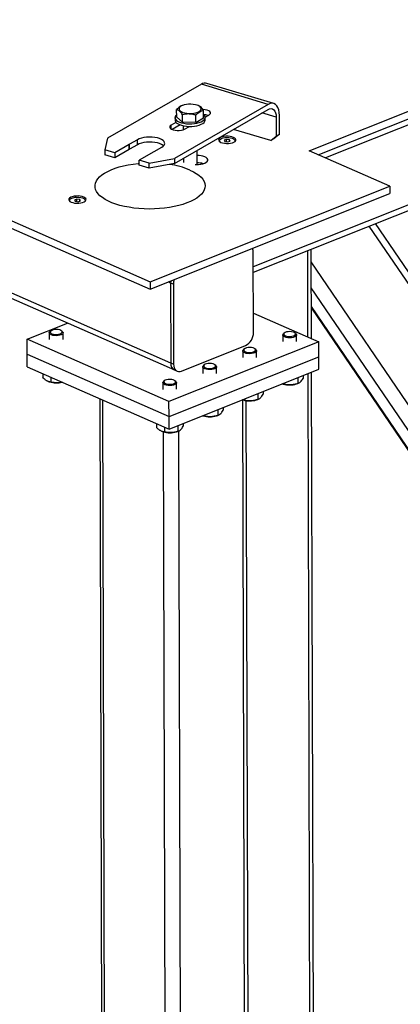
# Model space of a CAD drawing. Header units: millimetres. Extents: x 5 to 589, y 5 to 415.
# Tile 47 of 95: x 462 to 475, y 175 to 211. Entities that reach past the tile are written whole.
import ezdxf

# ---------------------------------------------------------------- set-up
doc = ezdxf.new("R2010")
doc.units = ezdxf.units.MM
doc.layers.add('NOTES', color=6, linetype='Continuous')
doc.layers.add('TRAIT-FORT', color=4, linetype='Continuous', lineweight=25)
doc.dimstyles.new('SLDDIMSTYLE7', dxfattribs={"dimtxt": 0.18, "dimasz": 1, "dimexe": 0, "dimexo": 0.0625, "dimgap": 0, "dimtad": 0, "dimtih": 1, "dimtoh": 1, "dimdec": 0, "dimrnd": 1e-09, "dimzin": 0, "dimdsep": 46, "dimtxsty": 'Standard', "dimblk1": 'DOT', "dimblk2": 'DOT', "dimsah": 1, "dimcen": 0.09, "dimadec": 0, "dimazin": 0, "dimtfac": 1, "dimtdec": 0, "dimtofl": 0, "dimtmove": 0, "dimatfit": 3, "dimldrblk": 'DOT', "dimfxl": 0, "dimfrac": 2, "dimtolj": 1, "dimtzin": 0, "dimarcsym": 0})

# ---------------------------------------------------------------- blocks, each defined once
blk = doc.blocks.new('_Dot')
at = {"color": 0, "linetype": 'ByBlock', "lineweight": -2}
blk.add_line((-0.5, 0), (-1, 0), dxfattribs=at)
at = {"color": 0, "linetype": 'ByBlock', "const_width": 0.5}
blk.add_lwpolyline([(-0.25, 0, 1), (0.25, 0, 1)], format="xyb", close=True, dxfattribs=at)

msp = doc.modelspace()

# ---------------------------------------------------------------- linework, layer by layer
at = {"layer": 'TRAIT-FORT', "color": 4, "linetype": 'Continuous', "lineweight": 25}
for p, q in [((472.1649, 206.4287), (502.108, 218.364)), ((472.4905, 206.2857), (502.1087, 218.0915)), ((502.371, 217.9763), (472.7527, 206.1705)), ((502.6717, 215.1864), (470.1322, 202.2161)), ((470.1328, 202.0162), (502.4098, 214.8818)), ((438.8652, 213.7544), (466.3773, 201.673)), ((438.866, 213.4819), (466.3781, 201.4005)), ((467.1321, 198.7155), (440.3078, 210.4949)), ((440.5592, 210.1908), (467.2616, 198.465)), ((468.243, 208.8455), (464.837, 206.8824)), ((470.6677, 208.1121), (468.243, 208.8455)), ((470.8721, 208.1463), (468.4474, 208.8797)), ((470.6677, 208.1121), (467.2616, 206.1491)), ((467.2621, 205.9674), (470.6682, 207.9305)), ((467.3464, 207.651), (467.3456, 207.9233)), ((467.5909, 208.0882), (467.5639, 208.0796)), ((468.1232, 208.0754), (468.078, 208.0896)), ((468.325, 207.6216), (468.3242, 207.8939)), ((467.2857, 207.6348), (467.2859, 207.5439)), ((467.5583, 207.4664), (467.3464, 207.651)), ((467.5583, 207.4664), (467.5575, 207.7386)), ((468.0476, 207.4516), (468.0468, 207.7239)), ((468.0476, 207.4516), (468.325, 207.6216)), ((468.385, 207.6489), (468.52, 207.7267)), ((468.3859, 207.547), (468.3857, 207.6378)), ((470.9639, 207.646), (470.4462, 207.8026)), ((470.9639, 207.646), (470.9658, 206.9647)), ((471.0835, 207.0326), (471.0816, 207.7139)), ((467.322, 207.4624), (467.1518, 207.3643)), ((467.1522, 207.2162), (467.1518, 207.3643)), ((467.4777, 207.3701), (467.1841, 207.2009)), ((468.0476, 207.4516), (467.5583, 207.4664)), ((467.5865, 207.3399), (467.5869, 207.1952)), ((467.6367, 207.2176), (467.8069, 207.3157)), ((470.7643, 206.7988), (469.4135, 207.2073)), ((464.837, 206.8824), (464.7311, 206.4663)), ((465.9194, 206.8314), (465.6347, 206.6673)), ((465.9199, 206.6497), (465.9194, 206.8314)), ((469.1578, 206.8427), (469.074, 206.8093)), ((469.074, 206.8093), (469.1008, 206.7623)), ((469.2685, 206.8292), (469.1578, 206.8427)), ((469.158, 206.7554), (469.1578, 206.8427)), ((469.2953, 206.7823), (469.2685, 206.8292)), ((469.2686, 206.7716), (469.2685, 206.8292)), ((470.7643, 206.7988), (470.9658, 206.9647)), ((470.8821, 206.8667), (470.7643, 206.7988)), ((471.0835, 207.0326), (470.8821, 206.8667)), ((470.9658, 206.9647), (471.0835, 207.0326)), ((465.0948, 206.3563), (464.7311, 206.4663)), ((464.7311, 206.4663), (464.7316, 206.2846)), ((465.6248, 206.6617), (465.0948, 206.3563)), ((465.6253, 206.4801), (465.0953, 206.1746)), ((465.6253, 206.4801), (465.6248, 206.6617)), ((465.6352, 206.4856), (465.6347, 206.6673)), ((465.9199, 206.6497), (465.6352, 206.4856)), ((466.5234, 206.3985), (466.808, 206.5626)), ((468.0904, 205.9284), (468.089, 206.444)), ((469.1008, 206.7623), (469.2115, 206.7488)), ((469.2115, 206.7488), (469.2953, 206.7823)), ((465.0953, 206.1746), (464.7316, 206.2846)), ((465.0948, 206.3563), (465.0953, 206.1746)), ((466.5138, 206.3928), (465.9838, 206.0874)), ((466.3475, 205.9774), (465.9838, 206.0874)), ((465.9843, 205.9057), (465.9838, 206.0874)), ((466.3475, 205.9774), (467.2616, 206.1491)), ((467.2616, 206.1491), (467.2621, 205.9674)), ((467.5898, 206.1563), (467.5902, 206.0006)), ((475.088, 205.145), (472.1649, 206.4287)), ((466.348, 205.7957), (465.9843, 205.9057)), ((466.348, 205.7957), (466.3475, 205.9774)), ((467.2621, 205.9674), (466.348, 205.7957)), ((466.3773, 201.673), (475.088, 205.145)), ((475.088, 205.145), (475.0888, 204.8725)), ((463.7136, 204.6726), (463.6298, 204.6392)), ((463.8243, 204.6591), (463.7136, 204.6726)), ((463.7138, 204.5853), (463.7136, 204.6726)), ((463.8511, 204.6122), (463.8243, 204.6591)), ((463.8244, 204.6016), (463.8243, 204.6591)), ((466.3781, 201.4005), (475.0888, 204.8725)), ((463.6298, 204.6392), (463.6566, 204.5923)), ((463.6566, 204.5923), (463.7673, 204.5788)), ((463.7673, 204.5788), (463.8511, 204.6122)), ((478.3987, 197.7313), (474.3439, 203.6948)), ((478.2316, 198.4046), (474.5726, 203.786)), ((470.1388, 199.8276), (470.1308, 202.7342)), ((472.1185, 199.6595), (472.1098, 202.8043)), ((472.2439, 199.6045), (472.2349, 202.8541)), ((478.4109, 193.31), (472.2362, 202.3914)), ((466.3773, 201.673), (466.3781, 201.4005)), ((467.124, 201.6222), (467.0337, 201.6618)), ((467.124, 201.6222), (467.1321, 198.7155)), ((467.2272, 201.5768), (467.124, 201.6222)), ((467.2272, 201.5768), (467.2353, 198.6702)), ((478.1376, 192.7759), (472.2388, 201.4514)), ((477.4842, 193.0628), (472.2407, 200.7746)), ((472.2408, 200.7153), (477.3743, 193.1654)), ((470.1369, 200.5297), (472.5106, 199.4873)), ((461.9079, 199.5825), (463.3803, 200.1694)), ((462.7175, 199.813), (462.7182, 199.5723)), ((462.7765, 199.8864), (462.7455, 199.8613)), ((463.1893, 199.8625), (463.1582, 199.8875)), ((463.2182, 199.5737), (463.2175, 199.8144)), ((471.1997, 199.7369), (471.2004, 199.4962)), ((471.2586, 199.8102), (471.2276, 199.7851)), ((471.6715, 199.7863), (471.6403, 199.8113)), ((471.7004, 199.4975), (471.6997, 199.7382)), ((467.0664, 197.3173), (461.9079, 199.5825)), ((461.9094, 199.0375), (461.9079, 199.5825)), ((472.5106, 199.4873), (467.0664, 197.3173)), ((467.5266, 198.4226), (469.8495, 199.3485)), ((472.5121, 198.9423), (472.5106, 199.4873)), ((461.9107, 198.5834), (461.9094, 199.0375)), ((461.9094, 199.0375), (467.0679, 196.7723)), ((467.0679, 196.7723), (472.5121, 198.9423)), ((469.7479, 199.1582), (469.7486, 198.9175)), ((469.8069, 199.2315), (469.7759, 199.2064)), ((470.2197, 199.2076), (470.1886, 199.2326)), ((470.2486, 198.9189), (470.2479, 199.1596)), ((472.5134, 198.4882), (472.5121, 198.9423)), ((461.9107, 198.5834), (467.0692, 196.3181)), ((467.2353, 198.6702), (467.1321, 198.7155)), ((468.2961, 198.5795), (468.2968, 198.3388)), ((468.3551, 198.6529), (468.3241, 198.6277)), ((468.7679, 198.629), (468.7368, 198.6539)), ((468.7968, 198.3402), (468.7961, 198.5809)), ((462.4839, 198.3316), (462.4843, 198.1865)), ((467.0692, 196.3181), (472.5134, 198.4882)), ((467.2616, 198.465), (467.3648, 198.4197)), ((471.9415, 198.2602), (471.9418, 198.1588)), ((472.1966, 171.5184), (472.1222, 198.3322)), ((472.3215, 171.6403), (472.2473, 198.3821)), ((462.7051, 198.0372), (462.7289, 198.0298)), ((462.7755, 198.2036), (462.776, 198.0221)), ((466.8443, 198.0008), (466.845, 197.7601)), ((466.9033, 198.0742), (466.8723, 198.049)), ((467.3161, 198.0503), (467.285, 198.0752)), ((467.345, 197.7615), (467.3443, 198.0022)), ((471.1893, 197.9604), (471.2111, 197.9536)), ((471.2581, 197.9878), (471.2582, 197.9459)), ((471.6982, 197.9549), (471.7507, 197.9717)), ((471.7452, 198.182), (471.7458, 197.9702)), ((470.2935, 197.6033), (470.294, 197.3915)), ((470.4897, 197.6815), (470.49, 197.5801)), ((464.5533, 197.4229), (464.6497, 162.6761)), ((464.7593, 162.5615), (464.6627, 197.3749)), ((467.0679, 196.7723), (467.0664, 197.3173)), ((469.7376, 197.3817), (469.7593, 197.3749)), ((469.8487, 162.5158), (469.7519, 197.3772)), ((469.8063, 197.4091), (469.8064, 197.3672)), ((469.9735, 162.6377), (469.8772, 197.3494)), ((470.2464, 197.3763), (470.2989, 197.393)), ((468.2858, 196.803), (468.3075, 196.7962)), ((468.3545, 196.8304), (468.3546, 196.7886)), ((468.7946, 196.7976), (468.8471, 196.8143)), ((468.8417, 197.0246), (468.8423, 196.8128)), ((469.0379, 197.1028), (469.0382, 197.0014)), ((466.6108, 196.5194), (466.6112, 196.3743)), ((467.0692, 196.3181), (467.0679, 196.7723)), ((467.3899, 196.4459), (467.3905, 196.2341)), ((467.5861, 196.5242), (467.5864, 196.4228)), ((466.8319, 196.225), (466.8557, 196.2175)), ((466.9603, 161.5949), (466.8642, 196.2149)), ((466.9024, 196.3914), (466.9029, 196.2099)), ((467.3428, 196.2189), (467.3953, 196.2356)), ((467.5258, 161.5899), (467.4296, 196.2518))]:
    msp.add_line(p, q, dxfattribs=at)
at = {"layer": 'TRAIT-FORT', "color": 4, "linetype": 'Continuous', "lineweight": 25, "flags": 128}
for points in [[(467.4706, 207.8805), (467.5148, 207.8505), (467.573, 207.8251), (467.6426, 207.8053), (467.7206, 207.792), (467.8037, 207.7858), (467.888, 207.7869), (467.9701, 207.7954), (468.0462, 207.8108), (468.1131, 207.8325), (468.1678, 207.8595), (468.208, 207.8907), (468.2319, 207.9246), (468.2384, 207.9598), (468.2272, 207.9948), (468.199, 208.028), (468.1548, 208.0579), (468.0966, 208.0834), (468.027, 208.1032), (467.9489, 208.1165), (467.8659, 208.1227), (467.7815, 208.1215), (467.6995, 208.113), (467.6234, 208.0976), (467.5565, 208.0759), (467.5017, 208.0489), (467.4616, 208.0178), (467.4377, 207.9839), (467.4312, 207.9486), (467.4423, 207.9137), (467.4706, 207.8805)], [(468.52, 207.7267), (468.5575, 207.7555), (468.5759, 207.7874), (468.5739, 207.8202), (468.5518, 207.8515), (468.511, 207.8794), (468.4542, 207.9018), (468.3855, 207.9173), (468.3093, 207.9249), (468.3013, 207.9252)], [(471.0816, 207.7139), (471.0751, 207.8207), (471.0562, 207.917), (471.0255, 208), (470.9841, 208.067), (470.933, 208.1161), (470.874, 208.1457), (470.8088, 208.155), (470.7393, 208.1437), (470.6677, 208.1121)], [(470.6682, 207.9305), (470.7256, 207.9548), (470.7809, 207.9608), (470.832, 207.9482), (470.8767, 207.9174), (470.9135, 207.8697), (470.941, 207.8069), (470.958, 207.7313), (470.9639, 207.646)], [(467.2859, 207.5439), (467.287, 207.53), (467.3019, 207.4892), (467.334, 207.4503), (467.3822, 207.4144), (467.445, 207.3828), (467.5203, 207.3563), (467.6058, 207.336), (467.6987, 207.3224), (467.796, 207.3159), (467.8946, 207.3169), (467.9913, 207.3252), (468.083, 207.3405), (468.1668, 207.3625), (468.2399, 207.3903), (468.3001, 207.4231), (468.3453, 207.4599), (468.3742, 207.4994), (468.3857, 207.5404), (468.3859, 207.547)], [(467.2895, 207.662), (467.2867, 207.6208), (467.3016, 207.5801), (467.3337, 207.5411), (467.3819, 207.5053), (467.4447, 207.4736), (467.5201, 207.4472), (467.6056, 207.4268), (467.6985, 207.4132), (467.7958, 207.4068), (467.8944, 207.4077), (467.9911, 207.416), (468.0828, 207.4314), (468.1665, 207.4533), (468.2397, 207.4811), (468.2998, 207.514), (468.345, 207.5507), (468.3739, 207.5902), (468.3855, 207.6312), (468.3793, 207.6723), (468.3558, 207.7123), (468.3246, 207.7428)], [(467.3461, 207.74), (467.3097, 207.7024), (467.2895, 207.662)], [(467.1518, 207.3643), (467.1143, 207.3354), (467.096, 207.3035), (467.0979, 207.2708), (467.12, 207.2394), (467.1609, 207.2116), (467.2176, 207.1891), (467.2864, 207.1736), (467.3625, 207.1661), (467.4408, 207.1671), (467.5159, 207.1765), (467.5827, 207.1937), (467.6367, 207.2176)], [(466.808, 206.5626), (466.86, 206.5992), (466.895, 206.6391), (466.9119, 206.681), (466.9102, 206.7234), (466.8898, 206.7649), (466.8516, 206.8041), (466.7967, 206.8397), (466.7271, 206.8704), (466.6451, 206.8952), (466.5535, 206.9132), (466.4555, 206.9239), (466.3543, 206.9269), (466.2535, 206.922), (466.1564, 206.9095), (466.0664, 206.8897), (465.9865, 206.8634), (465.9194, 206.8314)], [(469.4132, 206.9164), (469.3547, 206.9365), (469.2864, 206.9502), (469.2121, 206.9566), (469.1362, 206.9554), (469.0631, 206.9466), (468.9971, 206.9307), (468.9419, 206.9087), (468.9009, 206.8819), (468.8764, 206.8518), (468.8698, 206.8201), (468.8814, 206.7888), (468.9107, 206.7596), (468.9559, 206.7341), (469.0144, 206.714), (469.0828, 206.7004), (469.1571, 206.694), (469.233, 206.6952), (469.3061, 206.704), (469.3721, 206.7198), (469.4272, 206.7418), (469.4682, 206.7686), (469.4928, 206.7988), (469.4994, 206.8304), (469.4877, 206.8618), (469.4584, 206.891), (469.4132, 206.9164)], [(468.934, 206.7407), (468.9113, 206.7652), (468.9022, 206.7946), (468.9107, 206.824), (468.9365, 206.8516), (468.9779, 206.8758), (469.0322, 206.8949), (469.0962, 206.9078), (469.1657, 206.9136), (469.2363, 206.912), (469.3038, 206.9032), (469.3637, 206.8875), (469.4125, 206.8662), (469.4468, 206.8403), (469.4648, 206.8117), (469.4651, 206.7821), (469.4478, 206.7534), (469.4356, 206.742)], [(466.85, 206.6241), (466.7972, 206.658), (466.7276, 206.6887), (466.6456, 206.7135), (466.554, 206.7316), (466.456, 206.7422), (466.3548, 206.7452), (466.254, 206.7403), (466.1569, 206.7278), (466.0669, 206.708), (465.987, 206.6817), (465.9199, 206.6497)], [(468.0215, 205.9297), (468.0551, 205.9285), (468.1415, 205.9306), (468.2248, 205.9405), (468.3012, 205.9576), (468.3671, 205.9812), (468.4195, 206.0101), (468.4558, 206.0431), (468.4743, 206.0784), (468.4743, 206.1146), (468.4557, 206.1499), (468.4194, 206.1826), (468.367, 206.2113)], [(467.8297, 205.7282), (467.9522, 205.6691), (468.0608, 205.6054), (468.1546, 205.5378), (468.2328, 205.4667), (468.2947, 205.3928), (468.3397, 205.3168), (468.3675, 205.2393), (468.3779, 205.161), (468.3706, 205.0826), (468.3459, 205.0049), (468.3038, 204.9283), (468.2448, 204.8538), (468.1694, 204.7818), (468.0783, 204.713), (467.9723, 204.6481), (467.8522, 204.5876), (467.7191, 204.5321), (467.5743, 204.4819), (467.419, 204.4377), (467.2545, 204.3997), (467.0823, 204.3682), (466.9039, 204.3437), (466.7209, 204.3262), (466.5349, 204.316), (466.3475, 204.3131), (466.1604, 204.3175), (465.9752, 204.3293), (465.7935, 204.3482), (465.617, 204.3742), (465.4471, 204.407), (465.2854, 204.4464), (465.1334, 204.4919), (464.9922, 204.5432), (464.8633, 204.5998), (464.7476, 204.6613), (464.6463, 204.727), (464.5602, 204.7965), (464.4901, 204.8691), (464.4365, 204.9441), (464.4001, 205.0209), (464.381, 205.0989), (464.3794, 205.1773), (464.3955, 205.2555), (464.4289, 205.3327), (464.4795, 205.4083), (464.5467, 205.4817), (464.6301, 205.5521), (464.7288, 205.619), (464.842, 205.6818), (464.9687, 205.7399), (465.1078, 205.7928), (465.258, 205.84), (465.4181, 205.8812), (465.5866, 205.916), (465.7621, 205.944), (465.943, 205.965), (465.9842, 205.9688)], [(463.969, 204.7464), (463.9105, 204.7665), (463.8422, 204.7801), (463.7679, 204.7865), (463.692, 204.7853), (463.6189, 204.7765), (463.5529, 204.7607), (463.4977, 204.7387), (463.4567, 204.7119), (463.4322, 204.6817), (463.4256, 204.6501), (463.4372, 204.6187), (463.4665, 204.5895), (463.5117, 204.5641), (463.5702, 204.544), (463.6386, 204.5303), (463.7129, 204.5239), (463.7888, 204.5251), (463.8619, 204.5339), (463.9279, 204.5498), (463.983, 204.5718), (464.024, 204.5986), (464.0486, 204.6287), (464.0552, 204.6604), (464.0435, 204.6917), (464.0142, 204.7209), (463.969, 204.7464)], [(463.4898, 204.5706), (463.4672, 204.5952), (463.458, 204.6245), (463.4665, 204.6539), (463.4923, 204.6816), (463.5337, 204.7057), (463.588, 204.7248), (463.652, 204.7377), (463.7215, 204.7435), (463.7921, 204.742), (463.8596, 204.7331), (463.9196, 204.7175), (463.9683, 204.6961), (464.0026, 204.6703), (464.0206, 204.6417), (464.0209, 204.6121), (464.0036, 204.5833), (463.9914, 204.572)], [(467.1302, 201.7002), (467.1294, 201.6953), (467.124, 201.6222)], [(467.1302, 201.7002), (467.1294, 201.6953), (467.124, 201.6222)], [(463.1893, 199.8625), (463.2012, 199.8514), (463.2165, 199.8237), (463.2133, 199.7953), (463.1919, 199.7682), (463.1539, 199.7445), (463.102, 199.7259), (463.0402, 199.7138), (462.973, 199.7092), (462.9053, 199.7123), (462.8423, 199.7229), (462.7886, 199.7403), (462.7481, 199.7631), (462.7239, 199.7897), (462.7178, 199.818), (462.7302, 199.846), (462.7455, 199.8613)], [(463.1403, 199.8994), (463.095, 199.9182), (463.0383, 199.9306), (462.9753, 199.9354), (462.9116, 199.9322), (462.8529, 199.9214), (462.8044, 199.9037), (462.7703, 199.881), (462.7538, 199.855), (462.7562, 199.8282), (462.7774, 199.803), (462.8155, 199.7815), (462.8671, 199.7658), (462.9276, 199.7571), (462.9917, 199.7562), (463.0535, 199.7633), (463.1078, 199.7777), (463.1496, 199.7981), (463.1751, 199.8228), (463.1823, 199.8494), (463.1703, 199.8757), (463.1403, 199.8994)], [(471.6715, 199.7863), (471.6834, 199.7752), (471.6987, 199.7475), (471.6955, 199.7191), (471.6741, 199.692), (471.6361, 199.6683), (471.5842, 199.6497), (471.5224, 199.6377), (471.4552, 199.633), (471.3875, 199.6361), (471.3245, 199.6468), (471.2708, 199.6641), (471.2303, 199.6869), (471.2061, 199.7135), (471.2, 199.7418), (471.2124, 199.7699), (471.2276, 199.7851)], [(471.6225, 199.8232), (471.5772, 199.842), (471.5205, 199.8544), (471.4575, 199.8592), (471.3938, 199.8561), (471.3351, 199.8452), (471.2865, 199.8276), (471.2525, 199.8048), (471.2359, 199.7789), (471.2384, 199.7521), (471.2596, 199.7268), (471.2977, 199.7054), (471.3493, 199.6896), (471.4098, 199.6809), (471.4738, 199.68), (471.5357, 199.6871), (471.59, 199.7015), (471.6317, 199.722), (471.6573, 199.7466), (471.6644, 199.7733), (471.6525, 199.7996), (471.6225, 199.8232)], [(470.2197, 199.2076), (470.2316, 199.1966), (470.2469, 199.1689), (470.2437, 199.1404), (470.2223, 199.1133), (470.1843, 199.0896), (470.1324, 199.071), (470.0706, 199.059), (470.0034, 199.0543), (469.9357, 199.0575), (469.8727, 199.0681), (469.819, 199.0854), (469.7785, 199.1082), (469.7543, 199.1348), (469.7482, 199.1632), (469.7606, 199.1912), (469.7759, 199.2064)], [(470.1707, 199.2445), (470.1254, 199.2633), (470.0687, 199.2757), (470.0057, 199.2805), (469.942, 199.2774), (469.8833, 199.2665), (469.8348, 199.2489), (469.8007, 199.2261), (469.7842, 199.2002), (469.7866, 199.1734), (469.8078, 199.1482), (469.8459, 199.1267), (469.8975, 199.1109), (469.958, 199.1022), (470.022, 199.1014), (470.0839, 199.1085), (470.1382, 199.1229), (470.1799, 199.1433), (470.2055, 199.1679), (470.2127, 199.1946), (470.2007, 199.2209), (470.1707, 199.2445)], [(467.2353, 198.6702), (467.241, 198.6015), (467.2577, 198.54), (467.2848, 198.4879), (467.321, 198.4472), (467.3651, 198.4195), (467.4154, 198.406), (467.47, 198.407), (467.5266, 198.4226)], [(468.7679, 198.629), (468.7798, 198.6179), (468.7951, 198.5902), (468.7919, 198.5617), (468.7706, 198.5346), (468.7325, 198.5109), (468.6807, 198.4924), (468.6188, 198.4803), (468.5516, 198.4757), (468.4839, 198.4788), (468.4209, 198.4894), (468.3672, 198.5068), (468.3267, 198.5296), (468.3025, 198.5561), (468.2964, 198.5845), (468.3088, 198.6125), (468.3241, 198.6277)], [(468.7189, 198.6658), (468.6736, 198.6847), (468.6169, 198.697), (468.5539, 198.7019), (468.4902, 198.6987), (468.4315, 198.6878), (468.383, 198.6702), (468.3489, 198.6474), (468.3324, 198.6215), (468.3348, 198.5947), (468.356, 198.5695), (468.3941, 198.548), (468.4457, 198.5322), (468.5062, 198.5235), (468.5703, 198.5227), (468.6321, 198.5298), (468.6864, 198.5442), (468.7282, 198.5646), (468.7537, 198.5892), (468.7609, 198.6159), (468.7489, 198.6422), (468.7189, 198.6658)], [(467.3161, 198.0503), (467.328, 198.0392), (467.3433, 198.0115), (467.3402, 197.983), (467.3188, 197.956), (467.2807, 197.9323), (467.2289, 197.9137), (467.167, 197.9016), (467.0998, 197.897), (467.0322, 197.9001), (466.9691, 197.9107), (466.9154, 197.9281), (466.8749, 197.9509), (466.8507, 197.9774), (466.8446, 198.0058), (466.857, 198.0338), (466.8723, 198.049)], [(467.2671, 198.0871), (467.2218, 198.106), (467.1651, 198.1184), (467.1021, 198.1232), (467.0385, 198.12), (466.9797, 198.1091), (466.9312, 198.0915), (466.8971, 198.0688), (466.8806, 198.0428), (466.883, 198.016), (466.9042, 197.9908), (466.9423, 197.9693), (466.9939, 197.9535), (467.0544, 197.9448), (467.1185, 197.944), (467.1804, 197.9511), (467.2346, 197.9655), (467.2764, 197.9859), (467.302, 198.0106), (467.3091, 198.0372), (467.2971, 198.0635), (467.2671, 198.0871)]]:
    msp.add_lwpolyline(points, dxfattribs=at)
at = {"layer": 'TRAIT-FORT', "color": 4, "linetype": 'Continuous', "lineweight": 25}
for centre, radius, start, end in [((468.3842, 208.6295), 0.2581, 75.81982, 123.17331), ((468.3009, 207.2181), 0.5248, 69.08281, 87.40935), ((465.8389, 206.2901), 0.4289, 118.42183, 119.94674), ((465.8394, 206.1084), 0.4289, 118.42183, 119.94674), ((466.3156, 206.737), 0.3972, 299.94613, 301.5513), ((468.0947, 205.5171), 0.7457, 68.57548, 90.39798), ((466.6578, 202.9328), 3.0312, 67.25596, 81.92604), ((468.0902, 205.1854), 0.8049, 74.21519, 89.99982), ((469.7878, 202.7416), 0.3431, 358.7685, 24.52092), ((467.7728, 201.5725), 0.5457, 160.91836, 179.54012), ((469.6065, 199.8222), 0.5323, 297.1556, 0.58175), ((467.3876, 198.6889), 0.2569, 174.04945, 240.63443), ((462.9709, 198.8637), 0.8684, 253.81515, 284.43299), ((471.4524, 198.78), 0.8609, 253.72543, 286.59259), ((470.0006, 198.2013), 0.8609, 253.72543, 286.59259), ((468.5488, 197.6227), 0.8609, 253.72543, 286.59259), ((467.097, 197.044), 0.8609, 253.72543, 286.59259)]:
    msp.add_arc(centre, radius, start, end, dxfattribs=at)
for points, knots in [([(467.5642, 208.0784), (467.5596, 208.0774), (467.5302, 208.0705), (467.478, 208.0413), (467.4092, 207.9891), (467.3669, 207.9454), (467.3456, 207.9233)], [0, 0, 0, 0, 0.0643347, 0.4083, 0.701439, 1, 1, 1, 1]), ([(467.5575, 207.7386), (467.5305, 207.7759), (467.4859, 207.8376), (467.4212, 207.8918), (467.3777, 207.9139), (467.3528, 207.9212), (467.3456, 207.9233)], [0, 0, 0, 0, 0.3855495, 0.6376419, 0.8965462, 1, 1, 1, 1]), ([(468.0468, 207.7239), (468.0708, 207.7486), (468.1195, 207.7986), (468.1916, 207.8502), (468.2605, 207.8816), (468.3028, 207.8898), (468.3242, 207.8939)], [0, 0, 0, 0, 0.2646049, 0.5349477, 0.7653431, 1, 1, 1, 1]), ([(468.3242, 207.8939), (468.2972, 207.9312), (468.2525, 207.9929), (468.1879, 208.0469), (468.1485, 208.0675), (468.1274, 208.0738), (468.1243, 208.0748)], [0, 0, 0, 0, 0.4091881, 0.6767366, 0.9515148, 1, 1, 1, 1]), ([(468.0468, 207.7239), (468.0043, 207.7352), (467.9184, 207.7579), (467.7912, 207.7691), (467.6696, 207.7619), (467.5951, 207.7464), (467.5575, 207.7386)], [0, 0, 0, 0, 0.2646049, 0.5349477, 0.7653431, 1, 1, 1, 1]), ([(462.776, 198.0221), (462.7669, 198.0234), (462.7487, 198.0259), (462.7209, 198.0323), (462.6927, 198.0409), (462.6613, 198.0534), (462.6268, 198.071), (462.5892, 198.0951), (462.5515, 198.1241), (462.5164, 198.1549), (462.4942, 198.1768), (462.4843, 198.1865)], [0, 0, 0, 0, 0.0958859, 0.1919498, 0.2887104, 0.3857877, 0.5113662, 0.6378452, 0.7668888, 0.8966532, 1, 1, 1, 1]), ([(463.1814, 198.0254), (463.1663, 198.0213), (463.1079, 198.0054), (463.009, 197.9967), (462.8879, 198.0009), (462.8136, 198.015), (462.776, 198.0221)], [0, 0, 0, 0, 0.1134687, 0.4393716, 0.7171171, 1, 1, 1, 1]), ([(471.2582, 197.9459), (471.2491, 197.9472), (471.2309, 197.9498), (471.2069, 197.955), (471.1919, 197.9598), (471.1863, 197.9616)], [0, 0, 0, 0, 0.3846987, 0.7701112, 1, 1, 1, 1]), ([(471.7458, 197.9702), (471.7035, 197.9581), (471.618, 197.9337), (471.4913, 197.9201), (471.3701, 197.9248), (471.2957, 197.9389), (471.2582, 197.9459)], [0, 0, 0, 0, 0.2646049, 0.5349477, 0.7653431, 1, 1, 1, 1]), ([(471.7458, 197.9702), (471.7629, 197.9766), (471.7973, 197.9895), (471.8483, 198.0312), (471.8969, 198.0889), (471.9267, 198.1354), (471.9418, 198.1588)], [0, 0, 0, 0, 0.2646049, 0.5349477, 0.7653431, 1, 1, 1, 1]), ([(470.294, 197.3915), (470.3111, 197.3979), (470.3455, 197.4109), (470.3965, 197.4525), (470.4451, 197.5102), (470.4749, 197.5567), (470.49, 197.5801)], [0, 0, 0, 0, 0.2646049, 0.5349477, 0.7653431, 1, 1, 1, 1]), ([(469.8064, 197.3672), (469.7973, 197.3685), (469.7791, 197.3712), (469.7551, 197.3764), (469.7401, 197.3812), (469.7346, 197.383)], [0, 0, 0, 0, 0.3846987, 0.7701112, 1, 1, 1, 1]), ([(470.294, 197.3915), (470.2518, 197.3794), (470.1662, 197.355), (470.0395, 197.3414), (469.9183, 197.3462), (469.8439, 197.3602), (469.8064, 197.3672)], [0, 0, 0, 0, 0.2646049, 0.5349477, 0.7653431, 1, 1, 1, 1]), ([(468.3546, 196.7886), (468.3455, 196.7899), (468.3273, 196.7925), (468.3033, 196.7977), (468.2884, 196.8025), (468.2828, 196.8043)], [0, 0, 0, 0, 0.3846987, 0.7701112, 1, 1, 1, 1]), ([(468.8423, 196.8128), (468.8, 196.8007), (468.7145, 196.7764), (468.5877, 196.7627), (468.4665, 196.7675), (468.3922, 196.7815), (468.3546, 196.7886)], [0, 0, 0, 0, 0.2646049, 0.5349477, 0.7653431, 1, 1, 1, 1]), ([(468.8423, 196.8128), (468.8593, 196.8192), (468.8937, 196.8322), (468.9447, 196.8739), (468.9934, 196.9316), (469.0232, 196.978), (469.0382, 197.0014)], [0, 0, 0, 0, 0.2646049, 0.5349477, 0.7653431, 1, 1, 1, 1]), ([(467.3905, 196.2341), (467.4075, 196.2405), (467.4419, 196.2535), (467.4929, 196.2952), (467.5416, 196.3529), (467.5714, 196.3993), (467.5864, 196.4228)], [0, 0, 0, 0, 0.2646049, 0.5349477, 0.7653431, 1, 1, 1, 1]), ([(466.9029, 196.2099), (466.8937, 196.2112), (466.8755, 196.2137), (466.8477, 196.2201), (466.8195, 196.2287), (466.7881, 196.2412), (466.7537, 196.2588), (466.716, 196.2829), (466.6783, 196.3119), (466.6432, 196.3427), (466.621, 196.3646), (466.6112, 196.3743)], [0, 0, 0, 0, 0.0958859, 0.1919498, 0.2887104, 0.3857877, 0.5113662, 0.6378452, 0.7668888, 0.8966532, 1, 1, 1, 1]), ([(467.3905, 196.2341), (467.3482, 196.2221), (467.2627, 196.1977), (467.1359, 196.184), (467.0147, 196.1888), (466.9404, 196.2028), (466.9029, 196.2099)], [0, 0, 0, 0, 0.2646049, 0.5349477, 0.7653431, 1, 1, 1, 1])]:
    msp.add_open_spline(points, degree=3, knots=knots, dxfattribs=at)

# ---------------------------------------------------------------- leaders
at = {"layer": 'NOTES', "color": 211}
for points in [[(496.017, 188.8938), (469.315, 145.1624)], [(554.3486, 180.889), (469.315, 145.1624)]]:
    msp.add_leader(points, dimstyle='SLDDIMSTYLE7', dxfattribs=at)

doc.saveas('drawing.dxf')
